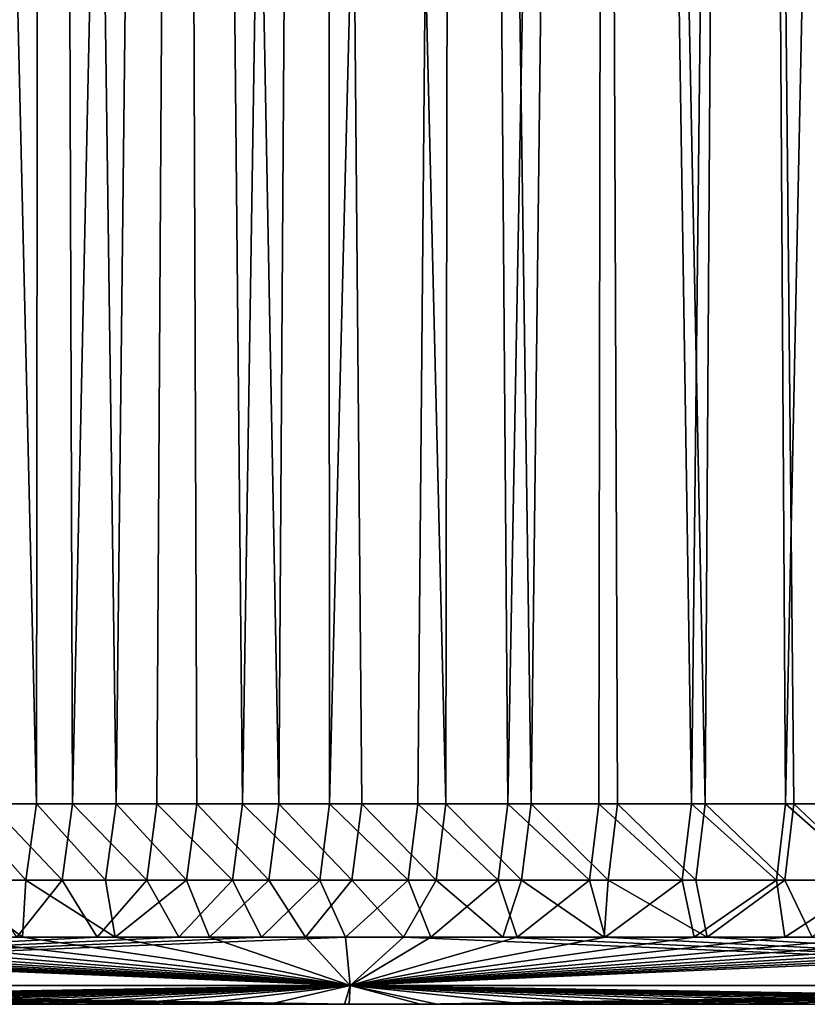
# Model space of a CAD drawing. Header units: millimetres. Extents: x -250 to 250, y -10 to 850.
# Tile 229 of 235: x -88 to -70, y 720 to 742. Entities that reach past the tile are written whole.
import ezdxf

# ---------------------------------------------------------------- set-up
doc = ezdxf.new("R2010")
doc.units = ezdxf.units.MM
doc.header["$LTSCALE"] = 81.481551
for name, color, linetype in [('36', 7, 'CONTINUOUS'), ('37', 7, 'CONTINUOUS'), ('40', 7, 'CONTINUOUS'), ('41', 7, 'CONTINUOUS'), ('42', 7, 'CONTINUOUS')]:
    doc.layers.add(name, color=color, linetype=linetype)

msp = doc.modelspace()

# ---------------------------------------------------------------- linework, layer by layer
at = {"layer": '36', "linetype": 'CONTINUOUS'}
for points in [[(-88.905, 720, 8.27), (-87.318, 720, 8.27), (-88.19, 720, 391.747), (-88.905, 720, 8.27)], [(-88.19, 720, 391.747), (-87.318, 720, 8.27), (-86.348, 720, 391.747), (-88.19, 720, 391.747)], [(-87.318, 720, 8.27), (-85.711, 720, 8.27), (-86.348, 720, 391.747), (-87.318, 720, 8.27)], [(-86.348, 720, 391.747), (-85.711, 720, 8.27), (-84.478, 720, 391.747), (-86.348, 720, 391.747)], [(-85.711, 720, 8.27), (-84.082, 720, 8.27), (-84.478, 720, 391.747), (-85.711, 720, 8.27)], [(-84.478, 720, 391.747), (-84.082, 720, 8.27), (-82.579, 720, 391.747), (-84.478, 720, 391.747)], [(-84.082, 720, 8.27), (-82.432, 720, 8.27), (-82.579, 720, 391.747), (-84.082, 720, 8.27)], [(-82.432, 720, 8.27), (-80.759, 720, 8.27), (-82.579, 720, 391.747), (-82.432, 720, 8.27)], [(-82.579, 720, 391.747), (-80.759, 720, 8.27), (-80.649, 720, 391.747), (-82.579, 720, 391.747)], [(-80.759, 720, 8.27), (-79.062, 720, 8.27), (-80.649, 720, 391.747), (-80.759, 720, 8.27)], [(-80.649, 720, 391.747), (-79.062, 720, 8.27), (-78.687, 720, 391.747), (-80.649, 720, 391.747)], [(-79.062, 720, 8.27), (-77.343, 720, 8.27), (-78.687, 720, 391.747), (-79.062, 720, 8.27)], [(-78.687, 720, 391.747), (-77.343, 720, 8.27), (-76.695, 720, 391.747), (-78.687, 720, 391.747)], [(-77.343, 720, 8.27), (-75.601, 720, 8.27), (-76.695, 720, 391.747), (-77.343, 720, 8.27)], [(-76.695, 720, 391.747), (-75.601, 720, 8.27), (-74.672, 720, 391.747), (-76.695, 720, 391.747)], [(-75.601, 720, 8.27), (-73.836, 720, 8.27), (-74.672, 720, 391.747), (-75.601, 720, 8.27)], [(-74.672, 720, 391.747), (-73.836, 720, 8.27), (-72.619, 720, 391.747), (-74.672, 720, 391.747)], [(-73.836, 720, 8.27), (-72.047, 720, 8.27), (-72.619, 720, 391.747), (-73.836, 720, 8.27)], [(-72.619, 720, 391.747), (-72.047, 720, 8.27), (-70.532, 720, 391.747), (-72.619, 720, 391.747)], [(-72.047, 720, 8.27), (-70.232, 720, 8.27), (-70.532, 720, 391.747), (-72.047, 720, 8.27)], [(-70.532, 720, 391.747), (-70.232, 720, 8.27), (-68.412, 720, 391.747), (-70.532, 720, 391.747)]]:
    msp.add_3dface(points, dxfattribs=at)
at = {"layer": '37', "linetype": 'CONTINUOUS'}
for points in [[(-90.199, 845.842, 0.003), (-87.229, 845.843, 0.003), (-88.678, 724.481, 4.241), (-90.199, 845.842, 0.003)], [(-88.678, 724.481, 4.241), (-87.229, 845.843, 0.003), (-86.824, 724.481, 4.241), (-88.678, 724.481, 4.241)], [(-87.229, 845.843, 0.003), (-84.214, 845.844, 0.003), (-86.824, 724.481, 4.241), (-87.229, 845.843, 0.003)], [(-86.824, 724.481, 4.241), (-84.214, 845.844, 0.003), (-84.942, 724.481, 4.241), (-86.824, 724.481, 4.241)], [(-84.942, 724.481, 4.241), (-84.214, 845.844, 0.003), (-83.03, 724.481, 4.241), (-84.942, 724.481, 4.241)], [(-84.214, 845.844, 0.003), (-81.153, 845.845, 0.003), (-83.03, 724.481, 4.241), (-84.214, 845.844, 0.003)], [(-83.03, 724.481, 4.241), (-81.153, 845.845, 0.003), (-81.089, 724.481, 4.241), (-83.03, 724.481, 4.241)], [(-81.153, 845.845, 0.003), (-78.044, 845.846, 0.003), (-81.089, 724.481, 4.241), (-81.153, 845.845, 0.003)], [(-81.089, 724.481, 4.241), (-78.044, 845.846, 0.003), (-79.116, 724.481, 4.241), (-81.089, 724.481, 4.241)], [(-79.116, 724.481, 4.241), (-78.044, 845.846, 0.003), (-77.111, 724.481, 4.241), (-79.116, 724.481, 4.241)], [(-78.044, 845.846, 0.003), (-74.884, 845.847, 0.003), (-77.111, 724.481, 4.241), (-78.044, 845.846, 0.003)], [(-77.111, 724.481, 4.241), (-74.884, 845.847, 0.003), (-75.076, 724.481, 4.241), (-77.111, 724.481, 4.241)], [(-75.076, 724.481, 4.241), (-74.884, 845.847, 0.003), (-73.01, 724.481, 4.241), (-75.076, 724.481, 4.241)], [(-74.884, 845.847, 0.003), (-71.672, 845.848, 0.003), (-73.01, 724.481, 4.241), (-74.884, 845.847, 0.003)], [(-73.01, 724.481, 4.241), (-71.672, 845.848, 0.003), (-70.912, 724.481, 4.241), (-73.01, 724.481, 4.241)], [(-71.672, 845.848, 0.003), (-68.41, 845.849, 0.003), (-70.912, 724.481, 4.241), (-71.672, 845.848, 0.003)], [(-70.912, 724.481, 4.241), (-68.41, 845.849, 0.003), (-68.779, 724.481, 4.241), (-70.912, 724.481, 4.241)], [(-87.509, 845.36, 399.997), (-90.482, 845.361, 399.997), (-87.632, 724.481, 395.776), (-87.509, 845.36, 399.997)], [(-87.632, 724.481, 395.776), (-90.482, 845.361, 399.997), (-89.387, 724.481, 395.776), (-87.632, 724.481, 395.776)], [(-85.853, 724.481, 395.776), (-87.509, 845.36, 399.997), (-87.632, 724.481, 395.776), (-85.853, 724.481, 395.776)], [(-84.489, 845.359, 399.997), (-87.509, 845.36, 399.997), (-85.853, 724.481, 395.776), (-84.489, 845.359, 399.997)], [(-84.049, 724.481, 395.776), (-84.489, 845.359, 399.997), (-85.853, 724.481, 395.776), (-84.049, 724.481, 395.776)], [(-81.424, 845.358, 399.997), (-84.489, 845.359, 399.997), (-82.221, 724.481, 395.776), (-81.424, 845.358, 399.997)], [(-82.221, 724.481, 395.776), (-84.489, 845.359, 399.997), (-84.049, 724.481, 395.776), (-82.221, 724.481, 395.776)], [(-80.369, 724.481, 395.776), (-81.424, 845.358, 399.997), (-82.221, 724.481, 395.776), (-80.369, 724.481, 395.776)], [(-78.31, 845.357, 399.997), (-81.424, 845.358, 399.997), (-78.492, 724.481, 395.776), (-78.31, 845.357, 399.997)], [(-78.492, 724.481, 395.776), (-81.424, 845.358, 399.997), (-80.369, 724.481, 395.776), (-78.492, 724.481, 395.776)], [(-76.59, 724.481, 395.776), (-78.31, 845.357, 399.997), (-78.492, 724.481, 395.776), (-76.59, 724.481, 395.776)], [(-75.145, 845.356, 399.997), (-78.31, 845.357, 399.997), (-76.59, 724.481, 395.776), (-75.145, 845.356, 399.997)], [(-74.661, 724.481, 395.776), (-75.145, 845.356, 399.997), (-76.59, 724.481, 395.776), (-74.661, 724.481, 395.776)], [(-71.927, 845.355, 399.997), (-75.145, 845.356, 399.997), (-72.705, 724.481, 395.776), (-71.927, 845.355, 399.997)], [(-72.705, 724.481, 395.776), (-75.145, 845.356, 399.997), (-74.661, 724.481, 395.776), (-72.705, 724.481, 395.776)], [(-70.724, 724.481, 395.776), (-71.927, 845.355, 399.997), (-72.705, 724.481, 395.776), (-70.724, 724.481, 395.776)], [(-68.659, 845.354, 399.997), (-71.927, 845.355, 399.997), (-68.717, 724.481, 395.776), (-68.659, 845.354, 399.997)], [(-68.717, 724.481, 395.776), (-71.927, 845.355, 399.997), (-70.724, 724.481, 395.776), (-68.717, 724.481, 395.776)]]:
    msp.add_3dface(points, dxfattribs=at)
at = {"layer": '40', "linetype": 'CONTINUOUS'}
for points in [[(-87.944, 721.5, 393.683), (-89.627, 722.775, 394.698), (-89.98, 721.5, 393.683), (-87.944, 721.5, 393.683)], [(-87.869, 722.775, 394.699), (-89.627, 722.775, 394.698), (-87.944, 721.5, 393.683), (-87.869, 722.775, 394.699)], [(-88.911, 722.775, 5.318), (-87.054, 722.775, 5.318), (-88.065, 721.5, 6.334), (-88.911, 722.775, 5.318)], [(-88.065, 721.5, 6.334), (-87.054, 722.775, 5.318), (-86.273, 721.5, 6.334), (-88.065, 721.5, 6.334)], [(-85.873, 721.5, 393.683), (-87.869, 722.775, 394.699), (-87.944, 721.5, 393.683), (-85.873, 721.5, 393.683)], [(-86.087, 722.775, 394.699), (-87.869, 722.775, 394.699), (-85.873, 721.5, 393.683), (-86.087, 722.775, 394.699)], [(-87.054, 722.775, 5.318), (-85.169, 722.775, 5.318), (-86.273, 721.5, 6.334), (-87.054, 722.775, 5.318)], [(-86.273, 721.5, 6.334), (-85.169, 722.775, 5.318), (-84.455, 721.5, 6.334), (-86.273, 721.5, 6.334)], [(-84.279, 722.775, 394.699), (-86.087, 722.775, 394.699), (-85.873, 721.5, 393.683), (-84.279, 722.775, 394.699)], [(-83.767, 721.5, 393.683), (-84.279, 722.775, 394.699), (-85.873, 721.5, 393.683), (-83.767, 721.5, 393.683)], [(-85.169, 722.775, 5.318), (-83.254, 722.775, 5.318), (-84.455, 721.5, 6.334), (-85.169, 722.775, 5.318)], [(-84.455, 721.5, 6.334), (-83.254, 722.775, 5.318), (-82.61, 721.5, 6.334), (-84.455, 721.5, 6.334)], [(-82.447, 722.775, 394.699), (-84.279, 722.775, 394.699), (-83.767, 721.5, 393.683), (-82.447, 722.775, 394.699)], [(-81.623, 721.5, 393.683), (-82.447, 722.775, 394.699), (-83.767, 721.5, 393.683), (-81.623, 721.5, 393.683)], [(-83.254, 722.775, 5.318), (-81.309, 722.775, 5.318), (-82.61, 721.5, 6.334), (-83.254, 722.775, 5.318)], [(-82.61, 721.5, 6.334), (-81.309, 722.775, 5.318), (-80.735, 721.5, 6.334), (-82.61, 721.5, 6.334)], [(-80.592, 722.775, 394.699), (-82.447, 722.775, 394.699), (-81.623, 721.5, 393.683), (-80.592, 722.775, 394.699)], [(-79.441, 721.5, 393.683), (-80.592, 722.775, 394.699), (-81.623, 721.5, 393.683), (-79.441, 721.5, 393.683)], [(-81.309, 722.775, 5.318), (-79.333, 722.775, 5.318), (-80.735, 721.5, 6.334), (-81.309, 722.775, 5.318)], [(-80.735, 721.5, 6.334), (-79.333, 722.775, 5.318), (-78.832, 721.5, 6.334), (-80.735, 721.5, 6.334)], [(-78.712, 722.775, 394.699), (-80.592, 722.775, 394.699), (-79.441, 721.5, 393.683), (-78.712, 722.775, 394.699)], [(-77.218, 721.5, 393.683), (-78.712, 722.775, 394.699), (-79.441, 721.5, 393.683), (-77.218, 721.5, 393.683)], [(-79.333, 722.775, 5.318), (-77.324, 722.775, 5.318), (-78.832, 721.5, 6.334), (-79.333, 722.775, 5.318)], [(-78.832, 721.5, 6.334), (-77.324, 722.775, 5.318), (-76.9, 721.5, 6.334), (-78.832, 721.5, 6.334)], [(-76.806, 722.775, 394.699), (-78.712, 722.775, 394.699), (-77.218, 721.5, 393.683), (-76.806, 722.775, 394.699)], [(-77.324, 722.775, 5.318), (-75.286, 722.775, 5.318), (-76.9, 721.5, 6.334), (-77.324, 722.775, 5.318)], [(-74.958, 721.5, 393.683), (-76.806, 722.775, 394.699), (-77.218, 721.5, 393.683), (-74.958, 721.5, 393.683)], [(-76.9, 721.5, 6.334), (-75.286, 722.775, 5.318), (-74.94, 721.5, 6.334), (-76.9, 721.5, 6.334)], [(-74.873, 722.775, 394.699), (-76.806, 722.775, 394.699), (-74.958, 721.5, 393.683), (-74.873, 722.775, 394.699)], [(-75.286, 722.775, 5.318), (-73.216, 722.775, 5.318), (-74.94, 721.5, 6.334), (-75.286, 722.775, 5.318)], [(-72.66, 721.5, 393.683), (-74.873, 722.775, 394.699), (-74.958, 721.5, 393.683), (-72.66, 721.5, 393.683)], [(-74.94, 721.5, 6.334), (-73.216, 722.775, 5.318), (-72.95, 721.5, 6.334), (-74.94, 721.5, 6.334)], [(-72.913, 722.775, 394.699), (-74.873, 722.775, 394.699), (-72.66, 721.5, 393.683), (-72.913, 722.775, 394.699)], [(-73.216, 722.775, 5.318), (-71.113, 722.775, 5.318), (-72.95, 721.5, 6.334), (-73.216, 722.775, 5.318)], [(-72.95, 721.5, 6.334), (-71.113, 722.775, 5.318), (-70.929, 721.5, 6.334), (-72.95, 721.5, 6.334)], [(-70.928, 722.775, 394.699), (-72.913, 722.775, 394.699), (-72.66, 721.5, 393.683), (-70.928, 722.775, 394.699)], [(-70.32, 721.5, 393.683), (-70.928, 722.775, 394.699), (-72.66, 721.5, 393.683), (-70.32, 721.5, 393.683)], [(-71.113, 722.775, 5.318), (-68.976, 722.775, 5.318), (-70.929, 721.5, 6.334), (-71.113, 722.775, 5.318)], [(-70.929, 721.5, 6.334), (-68.976, 722.775, 5.318), (-68.876, 721.5, 6.334), (-70.929, 721.5, 6.334)], [(-68.917, 722.775, 394.699), (-70.928, 722.775, 394.699), (-70.32, 721.5, 393.683), (-68.917, 722.775, 394.699)]]:
    msp.add_3dface(points, dxfattribs=at)
at = {"layer": '41', "linetype": 'CONTINUOUS'}
for points in [[(-89.387, 724.481, 395.776), (-89.627, 722.775, 394.698), (-87.869, 722.775, 394.699), (-89.387, 724.481, 395.776)], [(-87.632, 724.481, 395.776), (-89.387, 724.481, 395.776), (-87.869, 722.775, 394.699), (-87.632, 724.481, 395.776)], [(-88.678, 724.481, 4.241), (-87.054, 722.775, 5.318), (-88.911, 722.775, 5.318), (-88.678, 724.481, 4.241)], [(-88.678, 724.481, 4.241), (-86.824, 724.481, 4.241), (-87.054, 722.775, 5.318), (-88.678, 724.481, 4.241)], [(-87.632, 724.481, 395.776), (-87.869, 722.775, 394.699), (-86.087, 722.775, 394.699), (-87.632, 724.481, 395.776)], [(-85.853, 724.481, 395.776), (-87.632, 724.481, 395.776), (-86.087, 722.775, 394.699), (-85.853, 724.481, 395.776)], [(-86.824, 724.481, 4.241), (-85.169, 722.775, 5.318), (-87.054, 722.775, 5.318), (-86.824, 724.481, 4.241)], [(-86.824, 724.481, 4.241), (-84.942, 724.481, 4.241), (-85.169, 722.775, 5.318), (-86.824, 724.481, 4.241)], [(-85.853, 724.481, 395.776), (-86.087, 722.775, 394.699), (-84.279, 722.775, 394.699), (-85.853, 724.481, 395.776)], [(-84.049, 724.481, 395.776), (-85.853, 724.481, 395.776), (-84.279, 722.775, 394.699), (-84.049, 724.481, 395.776)], [(-84.942, 724.481, 4.241), (-83.254, 722.775, 5.318), (-85.169, 722.775, 5.318), (-84.942, 724.481, 4.241)], [(-84.942, 724.481, 4.241), (-83.03, 724.481, 4.241), (-83.254, 722.775, 5.318), (-84.942, 724.481, 4.241)], [(-84.049, 724.481, 395.776), (-84.279, 722.775, 394.699), (-82.447, 722.775, 394.699), (-84.049, 724.481, 395.776)], [(-82.221, 724.481, 395.776), (-84.049, 724.481, 395.776), (-82.447, 722.775, 394.699), (-82.221, 724.481, 395.776)], [(-83.03, 724.481, 4.241), (-81.309, 722.775, 5.318), (-83.254, 722.775, 5.318), (-83.03, 724.481, 4.241)], [(-83.03, 724.481, 4.241), (-81.089, 724.481, 4.241), (-81.309, 722.775, 5.318), (-83.03, 724.481, 4.241)], [(-82.221, 724.481, 395.776), (-82.447, 722.775, 394.699), (-80.592, 722.775, 394.699), (-82.221, 724.481, 395.776)], [(-80.369, 724.481, 395.776), (-82.221, 724.481, 395.776), (-80.592, 722.775, 394.699), (-80.369, 724.481, 395.776)], [(-81.089, 724.481, 4.241), (-79.333, 722.775, 5.318), (-81.309, 722.775, 5.318), (-81.089, 724.481, 4.241)], [(-81.089, 724.481, 4.241), (-79.116, 724.481, 4.241), (-79.333, 722.775, 5.318), (-81.089, 724.481, 4.241)], [(-80.369, 724.481, 395.776), (-80.592, 722.775, 394.699), (-78.712, 722.775, 394.699), (-80.369, 724.481, 395.776)], [(-78.492, 724.481, 395.776), (-80.369, 724.481, 395.776), (-78.712, 722.775, 394.699), (-78.492, 724.481, 395.776)], [(-79.116, 724.481, 4.241), (-77.324, 722.775, 5.318), (-79.333, 722.775, 5.318), (-79.116, 724.481, 4.241)], [(-79.116, 724.481, 4.241), (-77.111, 724.481, 4.241), (-77.324, 722.775, 5.318), (-79.116, 724.481, 4.241)], [(-78.492, 724.481, 395.776), (-78.712, 722.775, 394.699), (-76.806, 722.775, 394.699), (-78.492, 724.481, 395.776)], [(-76.59, 724.481, 395.776), (-78.492, 724.481, 395.776), (-76.806, 722.775, 394.699), (-76.59, 724.481, 395.776)], [(-77.111, 724.481, 4.241), (-75.286, 722.775, 5.318), (-77.324, 722.775, 5.318), (-77.111, 724.481, 4.241)], [(-77.111, 724.481, 4.241), (-75.076, 724.481, 4.241), (-75.286, 722.775, 5.318), (-77.111, 724.481, 4.241)], [(-76.59, 724.481, 395.776), (-76.806, 722.775, 394.699), (-74.873, 722.775, 394.699), (-76.59, 724.481, 395.776)], [(-74.661, 724.481, 395.776), (-76.59, 724.481, 395.776), (-74.873, 722.775, 394.699), (-74.661, 724.481, 395.776)], [(-75.076, 724.481, 4.241), (-73.216, 722.775, 5.318), (-75.286, 722.775, 5.318), (-75.076, 724.481, 4.241)], [(-75.076, 724.481, 4.241), (-73.01, 724.481, 4.241), (-73.216, 722.775, 5.318), (-75.076, 724.481, 4.241)], [(-74.661, 724.481, 395.776), (-74.873, 722.775, 394.699), (-72.913, 722.775, 394.699), (-74.661, 724.481, 395.776)], [(-72.705, 724.481, 395.776), (-74.661, 724.481, 395.776), (-72.913, 722.775, 394.699), (-72.705, 724.481, 395.776)], [(-73.01, 724.481, 4.241), (-71.113, 722.775, 5.318), (-73.216, 722.775, 5.318), (-73.01, 724.481, 4.241)], [(-73.01, 724.481, 4.241), (-70.912, 724.481, 4.241), (-71.113, 722.775, 5.318), (-73.01, 724.481, 4.241)], [(-72.705, 724.481, 395.776), (-72.913, 722.775, 394.699), (-70.928, 722.775, 394.699), (-72.705, 724.481, 395.776)], [(-70.724, 724.481, 395.776), (-72.705, 724.481, 395.776), (-70.928, 722.775, 394.699), (-70.724, 724.481, 395.776)], [(-70.912, 724.481, 4.241), (-68.976, 722.775, 5.318), (-71.113, 722.775, 5.318), (-70.912, 724.481, 4.241)], [(-70.724, 724.481, 395.776), (-70.928, 722.775, 394.699), (-68.917, 722.775, 394.699), (-70.724, 724.481, 395.776)], [(-70.912, 724.481, 4.241), (-68.779, 724.481, 4.241), (-68.976, 722.775, 5.318), (-70.912, 724.481, 4.241)], [(-68.717, 724.481, 395.776), (-70.724, 724.481, 395.776), (-68.917, 722.775, 394.699), (-68.717, 724.481, 395.776)]]:
    msp.add_3dface(points, dxfattribs=at)
at = {"layer": '42', "linetype": 'CONTINUOUS'}
for points in [[(-80.629, 720.419, 392.972), (-106.774, 721.5, 393.683), (-107.505, 720.419, 392.971), (-80.629, 720.419, 392.972)], [(-88.065, 721.5, 6.334), (-86.273, 721.5, 6.334), (-107.505, 720.419, 7.045), (-88.065, 721.5, 6.334)], [(-86.273, 721.5, 6.334), (-84.455, 721.5, 6.334), (-107.505, 720.419, 7.045), (-86.273, 721.5, 6.334)], [(-84.455, 721.5, 6.334), (-82.61, 721.5, 6.334), (-107.505, 720.419, 7.045), (-84.455, 721.5, 6.334)], [(-82.61, 721.5, 6.334), (-80.735, 721.5, 6.334), (-107.505, 720.419, 7.045), (-82.61, 721.5, 6.334)], [(-107.505, 720.419, 7.045), (-80.735, 721.5, 6.334), (-80.629, 720.419, 7.045), (-107.505, 720.419, 7.045)], [(-105.034, 721.5, 393.683), (-106.774, 721.5, 393.683), (-80.629, 720.419, 392.972), (-105.034, 721.5, 393.683)], [(-103.266, 721.5, 393.683), (-105.034, 721.5, 393.683), (-80.629, 720.419, 392.972), (-103.266, 721.5, 393.683)], [(-101.467, 721.5, 393.683), (-103.266, 721.5, 393.683), (-80.629, 720.419, 392.972), (-101.467, 721.5, 393.683)], [(-99.636, 721.5, 393.683), (-101.467, 721.5, 393.683), (-80.629, 720.419, 392.972), (-99.636, 721.5, 393.683)], [(-97.771, 721.5, 393.683), (-99.636, 721.5, 393.683), (-80.629, 720.419, 392.972), (-97.771, 721.5, 393.683)], [(-95.873, 721.5, 393.683), (-97.771, 721.5, 393.683), (-80.629, 720.419, 392.972), (-95.873, 721.5, 393.683)], [(-93.943, 721.5, 393.683), (-95.873, 721.5, 393.683), (-80.629, 720.419, 392.972), (-93.943, 721.5, 393.683)], [(-91.979, 721.5, 393.683), (-93.943, 721.5, 393.683), (-80.629, 720.419, 392.972), (-91.979, 721.5, 393.683)], [(-89.98, 721.5, 393.683), (-91.979, 721.5, 393.683), (-80.629, 720.419, 392.972), (-89.98, 721.5, 393.683)], [(-87.944, 721.5, 393.683), (-89.98, 721.5, 393.683), (-80.629, 720.419, 392.972), (-87.944, 721.5, 393.683)], [(-85.873, 721.5, 393.683), (-87.944, 721.5, 393.683), (-80.629, 720.419, 392.972), (-85.873, 721.5, 393.683)], [(-83.767, 721.5, 393.683), (-85.873, 721.5, 393.683), (-80.629, 720.419, 392.972), (-83.767, 721.5, 393.683)], [(-81.623, 721.5, 393.683), (-83.767, 721.5, 393.683), (-80.629, 720.419, 392.972), (-81.623, 721.5, 393.683)], [(-79.441, 721.5, 393.683), (-81.623, 721.5, 393.683), (-80.629, 720.419, 392.972), (-79.441, 721.5, 393.683)], [(-80.735, 721.5, 6.334), (-78.832, 721.5, 6.334), (-80.629, 720.419, 7.045), (-80.735, 721.5, 6.334)], [(-53.752, 720.419, 392.972), (-79.441, 721.5, 393.683), (-80.629, 720.419, 392.972), (-53.752, 720.419, 392.972)], [(-78.832, 721.5, 6.334), (-76.9, 721.5, 6.334), (-80.629, 720.419, 7.045), (-78.832, 721.5, 6.334)], [(-76.9, 721.5, 6.334), (-74.94, 721.5, 6.334), (-80.629, 720.419, 7.045), (-76.9, 721.5, 6.334)], [(-74.94, 721.5, 6.334), (-72.95, 721.5, 6.334), (-80.629, 720.419, 7.045), (-74.94, 721.5, 6.334)], [(-72.95, 721.5, 6.334), (-70.929, 721.5, 6.334), (-80.629, 720.419, 7.045), (-72.95, 721.5, 6.334)], [(-70.929, 721.5, 6.334), (-68.876, 721.5, 6.334), (-80.629, 720.419, 7.045), (-70.929, 721.5, 6.334)], [(-68.876, 721.5, 6.334), (-66.794, 721.5, 6.334), (-80.629, 720.419, 7.045), (-68.876, 721.5, 6.334)], [(-66.794, 721.5, 6.334), (-64.68, 721.5, 6.334), (-80.629, 720.419, 7.045), (-66.794, 721.5, 6.334)], [(-64.68, 721.5, 6.334), (-62.534, 721.5, 6.334), (-80.629, 720.419, 7.045), (-64.68, 721.5, 6.334)], [(-62.534, 721.5, 6.334), (-60.354, 721.5, 6.334), (-80.629, 720.419, 7.045), (-62.534, 721.5, 6.334)], [(-60.354, 721.5, 6.334), (-58.141, 721.5, 6.334), (-80.629, 720.419, 7.045), (-60.354, 721.5, 6.334)], [(-58.141, 721.5, 6.334), (-55.896, 721.5, 6.334), (-80.629, 720.419, 7.045), (-58.141, 721.5, 6.334)], [(-80.629, 720.419, 7.045), (-55.896, 721.5, 6.334), (-53.752, 720.419, 7.046), (-80.629, 720.419, 7.045)], [(-77.218, 721.5, 393.683), (-79.441, 721.5, 393.683), (-53.752, 720.419, 392.972), (-77.218, 721.5, 393.683)], [(-74.958, 721.5, 393.683), (-77.218, 721.5, 393.683), (-53.752, 720.419, 392.972), (-74.958, 721.5, 393.683)], [(-72.66, 721.5, 393.683), (-74.958, 721.5, 393.683), (-53.752, 720.419, 392.972), (-72.66, 721.5, 393.683)], [(-70.32, 721.5, 393.683), (-72.66, 721.5, 393.683), (-53.752, 720.419, 392.972), (-70.32, 721.5, 393.683)], [(-106.358, 720, 8.27), (-107.505, 720.419, 7.045), (-80.629, 720.419, 7.045), (-106.358, 720, 8.27)], [(-88.19, 720, 391.747), (-86.348, 720, 391.747), (-107.505, 720.419, 392.971), (-88.19, 720, 391.747)], [(-86.348, 720, 391.747), (-84.478, 720, 391.747), (-107.505, 720.419, 392.971), (-86.348, 720, 391.747)], [(-84.478, 720, 391.747), (-82.579, 720, 391.747), (-107.505, 720.419, 392.971), (-84.478, 720, 391.747)], [(-82.579, 720, 391.747), (-80.649, 720, 391.747), (-107.505, 720.419, 392.971), (-82.579, 720, 391.747)], [(-80.649, 720, 391.747), (-80.629, 720.419, 392.972), (-107.505, 720.419, 392.971), (-80.649, 720, 391.747)], [(-105.009, 720, 8.27), (-106.358, 720, 8.27), (-80.629, 720.419, 7.045), (-105.009, 720, 8.27)], [(-103.641, 720, 8.27), (-105.009, 720, 8.27), (-80.629, 720.419, 7.045), (-103.641, 720, 8.27)], [(-102.254, 720, 8.27), (-103.641, 720, 8.27), (-80.629, 720.419, 7.045), (-102.254, 720, 8.27)], [(-100.849, 720, 8.27), (-102.254, 720, 8.27), (-80.629, 720.419, 7.045), (-100.849, 720, 8.27)], [(-99.426, 720, 8.27), (-100.849, 720, 8.27), (-80.629, 720.419, 7.045), (-99.426, 720, 8.27)], [(-97.983, 720, 8.27), (-99.426, 720, 8.27), (-80.629, 720.419, 7.045), (-97.983, 720, 8.27)], [(-96.52, 720, 8.27), (-97.983, 720, 8.27), (-80.629, 720.419, 7.045), (-96.52, 720, 8.27)], [(-95.037, 720, 8.27), (-96.52, 720, 8.27), (-80.629, 720.419, 7.045), (-95.037, 720, 8.27)], [(-93.534, 720, 8.27), (-95.037, 720, 8.27), (-80.629, 720.419, 7.045), (-93.534, 720, 8.27)], [(-92.012, 720, 8.27), (-93.534, 720, 8.27), (-80.629, 720.419, 7.045), (-92.012, 720, 8.27)], [(-90.469, 720, 8.27), (-92.012, 720, 8.27), (-80.629, 720.419, 7.045), (-90.469, 720, 8.27)], [(-88.905, 720, 8.27), (-90.469, 720, 8.27), (-80.629, 720.419, 7.045), (-88.905, 720, 8.27)], [(-87.318, 720, 8.27), (-88.905, 720, 8.27), (-80.629, 720.419, 7.045), (-87.318, 720, 8.27)], [(-85.711, 720, 8.27), (-87.318, 720, 8.27), (-80.629, 720.419, 7.045), (-85.711, 720, 8.27)], [(-84.082, 720, 8.27), (-85.711, 720, 8.27), (-80.629, 720.419, 7.045), (-84.082, 720, 8.27)], [(-82.432, 720, 8.27), (-84.082, 720, 8.27), (-80.629, 720.419, 7.045), (-82.432, 720, 8.27)], [(-80.759, 720, 8.27), (-82.432, 720, 8.27), (-80.629, 720.419, 7.045), (-80.759, 720, 8.27)], [(-79.062, 720, 8.27), (-80.759, 720, 8.27), (-80.629, 720.419, 7.045), (-79.062, 720, 8.27)], [(-80.649, 720, 391.747), (-78.687, 720, 391.747), (-80.629, 720.419, 392.972), (-80.649, 720, 391.747)], [(-79.062, 720, 8.27), (-80.629, 720.419, 7.045), (-53.752, 720.419, 7.046), (-79.062, 720, 8.27)], [(-78.687, 720, 391.747), (-76.695, 720, 391.747), (-80.629, 720.419, 392.972), (-78.687, 720, 391.747)], [(-76.695, 720, 391.747), (-74.672, 720, 391.747), (-80.629, 720.419, 392.972), (-76.695, 720, 391.747)], [(-74.672, 720, 391.747), (-72.619, 720, 391.747), (-80.629, 720.419, 392.972), (-74.672, 720, 391.747)], [(-72.619, 720, 391.747), (-70.532, 720, 391.747), (-80.629, 720.419, 392.972), (-72.619, 720, 391.747)], [(-70.532, 720, 391.747), (-68.412, 720, 391.747), (-80.629, 720.419, 392.972), (-70.532, 720, 391.747)], [(-68.412, 720, 391.747), (-66.257, 720, 391.747), (-80.629, 720.419, 392.972), (-68.412, 720, 391.747)], [(-66.257, 720, 391.747), (-64.07, 720, 391.747), (-80.629, 720.419, 392.972), (-66.257, 720, 391.747)], [(-64.07, 720, 391.747), (-61.85, 720, 391.747), (-80.629, 720.419, 392.972), (-64.07, 720, 391.747)], [(-61.85, 720, 391.747), (-59.594, 720, 391.747), (-80.629, 720.419, 392.972), (-61.85, 720, 391.747)], [(-59.594, 720, 391.747), (-57.301, 720, 391.747), (-80.629, 720.419, 392.972), (-59.594, 720, 391.747)], [(-57.301, 720, 391.747), (-54.971, 720, 391.747), (-80.629, 720.419, 392.972), (-57.301, 720, 391.747)], [(-54.971, 720, 391.747), (-53.752, 720.419, 392.972), (-80.629, 720.419, 392.972), (-54.971, 720, 391.747)], [(-77.343, 720, 8.27), (-79.062, 720, 8.27), (-53.752, 720.419, 7.046), (-77.343, 720, 8.27)], [(-75.601, 720, 8.27), (-77.343, 720, 8.27), (-53.752, 720.419, 7.046), (-75.601, 720, 8.27)], [(-73.836, 720, 8.27), (-75.601, 720, 8.27), (-53.752, 720.419, 7.046), (-73.836, 720, 8.27)], [(-72.047, 720, 8.27), (-73.836, 720, 8.27), (-53.752, 720.419, 7.046), (-72.047, 720, 8.27)], [(-70.232, 720, 8.27), (-72.047, 720, 8.27), (-53.752, 720.419, 7.046), (-70.232, 720, 8.27)]]:
    msp.add_3dface(points, dxfattribs=at)

doc.saveas('drawing.dxf')
